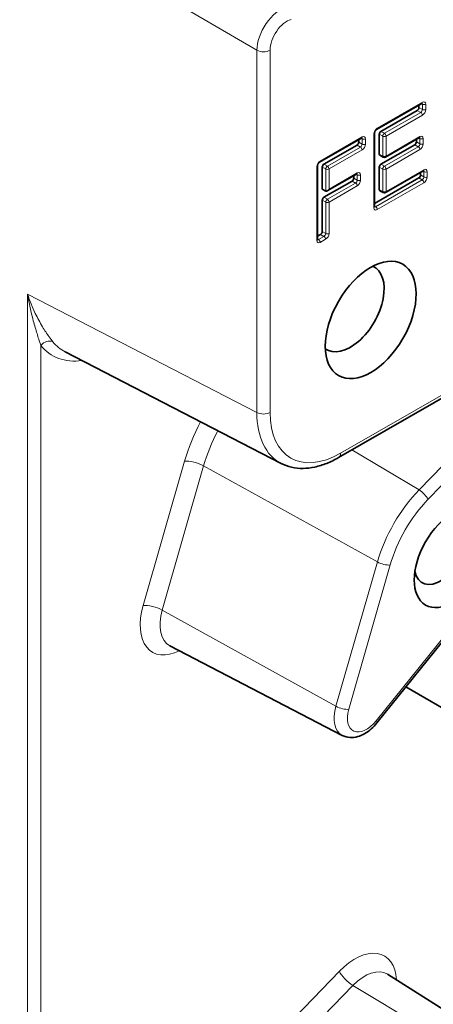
# Model space of a CAD drawing. Header units: millimetres. Extents: x 5 to 415, y 5 to 292.
# Tile 27 of 37: x 352 to 361, y 223 to 244. Entities that reach past the tile are written whole.
import ezdxf

# ---------------------------------------------------------------- set-up
doc = ezdxf.new("R2010")
doc.units = ezdxf.units.MM
doc.layers.add('Sichtbar (ISO)', color=7, linetype='Continuous', lineweight=35)
doc.layers.add('Sichtbar schmal (ISO)', color=7, linetype='Continuous', lineweight=18)

msp = doc.modelspace()

# ---------------------------------------------------------------- linework, layer by layer
at = {"layer": 'Sichtbar (ISO)'}
for p, q in [((359.95060636, 241.38917094), (360.90329615, 241.93778851)), ((360.84236808, 241.85009273), (360.84236808, 241.90270237)), ((360.04126648, 241.3478932), (360.80701409, 241.78885792)), ((358.74874039, 240.69706237), (359.63244416, 241.20595352)), ((359.90494488, 239.75739397), (359.90494488, 241.31002941)), ((360.00591248, 240.86651899), (360.00591248, 241.28665839)), ((360.13754854, 240.80390274), (360.85047872, 241.21445193)), ((360.78955065, 241.12675615), (360.78955065, 241.17936578)), ((358.83940051, 240.65578462), (359.53616209, 241.05702293)), ((359.57151609, 241.11825774), (359.57151609, 241.17086738)), ((360.04126648, 240.65497215), (360.75419666, 241.06552134)), ((360.08830344, 240.80353035), (360.01653559, 240.84342575)), ((358.70307891, 239.06528758), (358.70307891, 240.61792083)), ((358.80404652, 240.12730331), (358.80404652, 240.59454981)), ((360.00591248, 240.1175162), (360.00591248, 240.59373734)), ((358.91063428, 240.0911385), (359.52896511, 240.44721155)), ((359.46803704, 240.35951577), (359.46803704, 240.41212541)), ((359.90494488, 239.82746698), (360.83935129, 240.36555584)), ((360.13754854, 240.05489995), (360.93563335, 240.51448643)), ((360.87470528, 240.42679065), (360.87470528, 240.47940028)), ((358.83940051, 239.95663227), (359.43268305, 240.29828096)), ((358.8756855, 240.08747955), (358.80404652, 240.12730331)), ((360.08830344, 240.05452756), (360.01653559, 240.09442296)), ((358.80404652, 239.23437758), (358.80404652, 239.89539746)), ((359.14766068, 234.46460986), (367.56569485, 239.31223334)), ((358.70307891, 239.1353584), (358.76869253, 239.17314277)), ((353.38313168, 236.69579521), (357.93626885, 234.34196391)), ((362.10822102, 231.54509075), (359.95346092, 228.86589192)), ((359.22483792, 228.60273271), (355.59172652, 230.4927758)), ((363.99056772, 227.64061698), (360.56625394, 229.62783026)), ((363.63778435, 221.37025996), (360.17949349, 223.56388383))]:
    msp.add_line(p, q, dxfattribs=at)
for centre in [(360.11259693, 240.84723191), (360.11259693, 240.09822912)]:
    msp.add_arc(centre, 0.05, 240.930530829, 299.935992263, dxfattribs=at)
for centre, major_axis, ratio, start_param, end_param in [((360.80701139, 241.82973529), (0.0249516, 0.04332918), 0.5781371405, 3.9250948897, 5.495815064), ((360.04126917, 241.30701584), (0.0249516, 0.04332918), 0.5781371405, 0.7835022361, 2.3542224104), ((359.5361594, 241.0979003), (0.0249516, 0.04332918), 0.5781371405, 3.9250948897, 5.495815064), ((360.75419397, 241.1063987), (0.0249516, 0.04332918), 0.5781371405, 3.9250948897, 5.495815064), ((360.04126917, 240.88688267), (-0.02495352, -0.04333247), 0.5780490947, 5.4958918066, 6.2919281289), ((358.8394032, 240.61490726), (0.0249516, 0.04332918), 0.5781371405, 0.7835022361, 2.3542224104), ((360.04126917, 240.61409479), (0.0249516, 0.04332918), 0.5781371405, 0.7835022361, 2.3542224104), ((359.43268036, 240.33915832), (0.0249516, 0.04332918), 0.5781371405, 3.9250948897, 5.495815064), ((360.83934859, 240.4064332), (0.0249516, 0.04332918), 0.5781371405, 3.9250948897, 5.495815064), ((358.8394032, 239.91575491), (0.0249516, 0.04332918), 0.5781371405, 0.7835022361, 2.3542224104), ((358.91073097, 240.14889203), (-0.03538951, -0.06121743), 0.5769784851, 0.0096935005, 1.571763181), ((360.04126917, 240.13787988), (-0.02495352, -0.04333247), 0.5780490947, 5.4958918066, 6.2919281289), ((358.76868983, 239.21402013), (0.0249516, 0.04332918), 0.5781371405, 3.9250948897, 5.495815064), ((359.3965278, 237.61530754), (0.50225097, 0.8721729), 0.5780931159, 3.0859809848, 6.3387969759), ((361.30052833, 232.50148798), (0.39099174, 0.67896812), 0.5780931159, 2.5432223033, 6.8815556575)]:
    msp.add_ellipse(centre, major_axis=major_axis, ratio=ratio, start_param=start_param, end_param=end_param, dxfattribs=at)
for centre, major_axis in [((359.82456402, 237.36881787), (0.67665779, 1.17503524)), ((361.55823068, 232.35308706), (-0.57606437, -1.00035194))]:
    msp.add_ellipse(centre, major_axis=major_axis, ratio=0.5780931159, dxfattribs=at)
for points, knots in [([(360.91023694, 241.9407109), (360.91023726, 241.94071095), (360.91015164, 241.94070137), (360.909595, 241.94058689), (360.90878508, 241.94037697), (360.90648858, 241.93946922), (360.90500523, 241.9387727), (360.90329615, 241.93778851)], [0.40611270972, 0.40611270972, 0.40611270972, 0.40611270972, 0.47548654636, 0.47548654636, 0.63042331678, 0.63042331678, 0.78536008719, 0.78536008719, 0.78536008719, 0.78536008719]), ([(359.95060447, 241.38916986), (359.94833563, 241.38786332), (359.94567251, 241.3860489), (359.9397806, 241.38123472), (359.93652378, 241.37814986), (359.92987345, 241.37080361), (359.9264862, 241.36647679), (359.9201201, 241.35700566), (359.9171617, 241.35183748), (359.91213694, 241.34138243), (359.91007117, 241.33609603), (359.90704604, 241.32624964), (359.90604846, 241.32167001), (359.90510904, 241.31478552), (359.90494488, 241.3122063), (359.90494488, 241.31002941)], [-0.7853600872, -0.7853600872, -0.7853600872, -0.7853600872, -0.5796778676, -0.5796778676, -0.3564234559, -0.3564234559, -0.1175769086, -0.1175769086, 0.1302721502, 0.1302721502, 0.3779472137, 0.3779472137, 0.6157860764, 0.6157860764, 0.7853600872, 0.7853600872, 0.7853600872, 0.7853600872]), ([(359.63938495, 241.20887591), (359.63938527, 241.20887596), (359.63929965, 241.20886638), (359.638743, 241.2087519), (359.63793308, 241.20854198), (359.63563659, 241.20763423), (359.63415324, 241.20693771), (359.63244416, 241.20595352)], [0.40611270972, 0.40611270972, 0.40611270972, 0.40611270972, 0.47548654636, 0.47548654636, 0.63042331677, 0.63042331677, 0.78536008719, 0.78536008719, 0.78536008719, 0.78536008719]), ([(360.85741951, 241.21737431), (360.85741983, 241.21737437), (360.85733421, 241.21736479), (360.85677757, 241.21725031), (360.85596765, 241.21704038), (360.85367116, 241.21613263), (360.8521878, 241.21543612), (360.85047872, 241.21445193)], [0.40611270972, 0.40611270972, 0.40611270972, 0.40611270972, 0.47548654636, 0.47548654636, 0.63042331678, 0.63042331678, 0.78536008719, 0.78536008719, 0.78536008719, 0.78536008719]), ([(358.74873851, 240.69706128), (358.74646966, 240.69575474), (358.74380655, 240.69394032), (358.73791464, 240.68912614), (358.73465782, 240.68604128), (358.72800748, 240.67869503), (358.72462024, 240.67436821), (358.71825414, 240.66489708), (358.71529574, 240.6597289), (358.71027098, 240.64927386), (358.70820521, 240.64398746), (358.70518008, 240.63414106), (358.70418249, 240.62956143), (358.70324308, 240.62267694), (358.70307891, 240.62009772), (358.70307891, 240.61792083)], [-0.7853600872, -0.7853600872, -0.7853600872, -0.7853600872, -0.5796778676, -0.5796778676, -0.3564234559, -0.3564234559, -0.1175769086, -0.1175769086, 0.1302721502, 0.1302721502, 0.3779472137, 0.3779472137, 0.6157860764, 0.6157860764, 0.7853600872, 0.7853600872, 0.7853600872, 0.7853600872]), ([(359.5359059, 240.45013394), (359.53590622, 240.45013399), (359.53582061, 240.45012441), (359.53526396, 240.45000993), (359.53445404, 240.4498), (359.53215755, 240.44889226), (359.5306742, 240.44819574), (359.52896511, 240.44721155)], [0.40611270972, 0.40611270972, 0.40611270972, 0.40611270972, 0.47548654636, 0.47548654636, 0.63042331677, 0.63042331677, 0.78536008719, 0.78536008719, 0.78536008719, 0.78536008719]), ([(360.94257414, 240.51740882), (360.94257446, 240.51740887), (360.94248884, 240.51739929), (360.9419322, 240.51728481), (360.94112228, 240.51707488), (360.93882578, 240.51616713), (360.93734243, 240.51547062), (360.93563335, 240.51448643)], [0.40611270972, 0.40611270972, 0.40611270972, 0.40611270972, 0.47548654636, 0.47548654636, 0.63042331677, 0.63042331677, 0.78536008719, 0.78536008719, 0.78536008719, 0.78536008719]), ([(359.90494488, 239.75739397), (359.90494488, 239.75539506), (359.90508353, 239.75373702), (359.90544983, 239.75125018), (359.90567702, 239.75042487), (359.90586439, 239.74985979), (359.90590146, 239.74977552), (359.90590135, 239.74977576)], [-0.78536008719, -0.78536008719, -0.78536008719, -0.78536008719, -0.62964995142, -0.62964995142, -0.47393981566, -0.47393981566, -0.40224588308, -0.40224588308, -0.40224588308, -0.40224588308]), ([(358.70307891, 239.06528539), (358.70307891, 239.06328648), (358.70321757, 239.06162844), (358.70358386, 239.0591416), (358.70381105, 239.05831629), (358.70399842, 239.05775121), (358.70403549, 239.05766694), (358.70403539, 239.05766718)], [-0.78536008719, -0.78536008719, -0.78536008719, -0.78536008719, -0.62964995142, -0.62964995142, -0.47393981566, -0.47393981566, -0.40224588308, -0.40224588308, -0.40224588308, -0.40224588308]), ([(359.14766068, 234.46460986), (359.06511102, 234.41707268), (358.98170354, 234.37626373), (358.81439296, 234.30942857), (358.73048017, 234.28339818), (358.56346618, 234.24755222), (358.48034456, 234.23774324), (358.31676081, 234.23590368), (358.23628497, 234.24390669), (358.08099717, 234.27883546), (358.006221, 234.30580081), (357.93626885, 234.34196391)], [-0.78505554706, -0.78505554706, -0.78505554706, -0.78505554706, -0.63367314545, -0.63367314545, -0.48229074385, -0.48229074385, -0.33090834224, -0.33090834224, -0.17952594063, -0.17952594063, -0.02814353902, -0.02814353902, -0.02814353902, -0.02814353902]), ([(359.95346092, 228.86589192), (359.91703036, 228.82059466), (359.87748172, 228.77860317), (359.79313112, 228.70333866), (359.74834009, 228.67004193), (359.65387341, 228.61447668), (359.60415613, 228.59214382), (359.4997304, 228.56229747), (359.44478299, 228.55480967), (359.33298017, 228.5614238), (359.27613513, 228.5760465), (359.22483792, 228.60273271)], [1.0471975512, 1.0471975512, 1.0471975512, 1.0471975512, 1.3036616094, 1.3036616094, 1.5601256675, 1.5601256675, 1.8165897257, 1.8165897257, 2.0730537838, 2.0730537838, 2.329517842, 2.329517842, 2.329517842, 2.329517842])]:
    msp.add_open_spline(points, degree=3, knots=knots, dxfattribs=at)
at = {"layer": 'Sichtbar schmal (ISO)'}
for p, q in [((357.42576793, 243.0569825), (348.02169354, 248.55762978)), ((357.42576793, 243.0569825), (357.42576793, 235.41582615)), ((357.7048602, 235.41793007), (357.7048602, 243.05908642)), ((360.91369988, 241.9607579), (359.96101089, 241.4121408)), ((360.91400706, 241.80883582), (360.84236808, 241.85009273)), ((360.89243963, 241.93153665), (360.91400706, 241.91954742)), ((360.91400706, 241.91954742), (360.91400706, 241.80883582)), ((360.98440786, 241.80901272), (360.98440786, 241.9197212)), ((360.87865307, 241.74760101), (360.11290546, 241.30663629)), ((360.14795227, 241.24557838), (360.91369719, 241.68654155)), ((360.80701409, 241.78885792), (360.87865307, 241.74760101)), ((359.64284789, 241.2289229), (358.75914493, 240.72003222)), ((359.62158763, 241.19970166), (359.64315507, 241.18771243)), ((359.64315507, 241.18771243), (359.64315507, 241.07700083)), ((359.71355587, 241.07717773), (359.71355587, 241.18788621)), ((359.89030022, 241.28966963), (359.89030022, 239.73703419)), ((360.00591248, 241.28665839), (360.07755147, 241.24540148)), ((360.11290546, 241.30663629), (360.04126648, 241.3478932)), ((360.07755147, 241.24540148), (360.07755147, 240.82669523)), ((360.14795227, 240.82687213), (360.14795227, 241.24557838)), ((360.86088245, 241.23742131), (360.14795227, 240.82687213)), ((360.8396222, 241.20820007), (360.86118963, 241.19621084)), ((360.86118963, 241.19621084), (360.86118963, 241.08549924)), ((360.93159044, 241.08567613), (360.93159044, 241.19638462)), ((359.60780108, 241.01576602), (358.91103949, 240.61452771)), ((359.53616209, 241.05702293), (359.60780108, 241.01576602)), ((359.64315507, 241.07700083), (359.57151609, 241.11825774)), ((360.82583564, 241.02426443), (360.11290546, 240.61371524)), ((360.75419666, 241.06552134), (360.82583564, 241.02426443)), ((360.86118963, 241.08549924), (360.78955065, 241.12675615)), ((358.9460863, 240.5534698), (359.64284519, 240.95470656)), ((360.07755147, 240.82669523), (360.00591248, 240.86651899)), ((360.14795227, 240.55265733), (360.86087976, 240.96320496)), ((358.68843425, 240.59756105), (358.68843425, 239.04492872)), ((358.80404652, 240.59454981), (358.8756855, 240.5532929)), ((358.91103949, 240.61452771), (358.83940051, 240.65578462)), ((360.00591248, 240.59373734), (360.07755147, 240.55248043)), ((360.11290546, 240.61371524), (360.04126648, 240.65497215)), ((358.8756855, 240.5532929), (358.8756855, 240.08747955)), ((358.9460863, 240.12853224), (358.9460863, 240.5534698)), ((359.53936884, 240.47018093), (358.9460863, 240.12853224)), ((359.53967603, 240.31825886), (359.46803704, 240.35951577)), ((359.51810859, 240.44095969), (359.53967603, 240.42897046)), ((359.53967603, 240.42897046), (359.53967603, 240.31825886)), ((359.61007683, 240.31843575), (359.61007683, 240.42914424)), ((360.07755147, 240.55248043), (360.07755147, 240.07769244)), ((360.14795227, 240.07786934), (360.14795227, 240.55265733)), ((360.94603708, 240.53745581), (360.14795227, 240.07786934)), ((360.83935129, 240.36555584), (360.91099027, 240.32429893)), ((360.94634426, 240.38553374), (360.87470528, 240.42679065)), ((360.92477683, 240.50823457), (360.94634426, 240.49624534)), ((360.94634426, 240.49624534), (360.94634426, 240.38553374)), ((361.01674506, 240.38571063), (361.01674506, 240.49641912)), ((359.50432203, 240.25702405), (358.91103949, 239.91537536)), ((358.9460863, 239.85431744), (359.53936615, 240.19596458)), ((359.43268305, 240.29828096), (359.50432203, 240.25702405)), ((360.91099027, 240.32429893), (359.92596139, 239.75705852)), ((359.9610082, 239.69600061), (360.94603439, 240.26323946)), ((358.91103949, 239.91537536), (358.83940051, 239.95663227)), ((360.07755147, 240.07769244), (360.00591248, 240.1175162)), ((358.80404652, 239.89539746), (358.8756855, 239.85414055)), ((358.8756855, 239.85414055), (358.8756855, 239.19312066)), ((358.9460863, 239.19329756), (358.9460863, 239.85431744)), ((359.92596139, 239.75705852), (359.90494488, 239.76958815)), ((367.60730977, 239.40411088), (359.18927559, 234.55648741)), ((358.84033151, 239.13188585), (358.72409543, 239.06494995)), ((358.76869253, 239.17314277), (358.84033151, 239.13188585)), ((358.8756855, 239.19312066), (358.80404652, 239.23437758)), ((358.72409543, 239.06494995), (358.70307891, 239.07747957)), ((358.75914224, 239.00389203), (358.87537563, 239.07082639)), ((352.59311859, 237.91415661), (352.59311859, 204.3841559)), ((352.59311859, 237.91415661), (357.42576793, 235.41582615)), ((352.87221086, 204.38625982), (352.87221086, 236.82883399)), ((363.04165651, 236.05685931), (360.84355549, 233.7814019)), ((361.03222385, 233.58099068), (363.23032488, 235.8564481)), ((359.42987869, 234.6271284), (360.84355549, 233.7814019)), ((355.90161203, 234.38669124), (355.02834855, 231.34239811)), ((355.43010114, 231.24746206), (356.30336463, 234.2917552)), ((356.30336463, 234.2917552), (359.96637812, 232.26208864)), ((359.96637812, 232.26208864), (359.09311463, 229.2177955)), ((359.36094969, 229.15450481), (360.23421318, 232.19879794)), ((362.09379265, 231.58899459), (359.93903255, 228.90979576)), ((355.43010114, 231.24746206), (359.09311463, 229.2177955)), ((359.16503803, 223.62798489), (356.96693699, 221.35252751)), ((357.24993953, 221.05191069), (359.44804057, 223.32736806)), ((359.44804057, 223.32736806), (363.04165652, 221.17750165))]:
    msp.add_line(p, q, dxfattribs=at)
for centre, major_axis, ratio, start_param, end_param in [((357.91711343, 243.34382805), (-0.35046038, -0.60595833), 0.5683823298, 3.6647161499, 5.4964189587), ((358.05853479, 243.2623889), (0.24942869, 0.43335142), 0.5786088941, 0.521867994, 2.3535708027), ((357.56343884, 243.14052556), (0.2, 0), 0.575861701, 3.9531707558, 5.4977871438), ((360.87833915, 241.78865761), (-0.02495029, -0.04332993), 0.5882948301, 0.7834841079, 2.3542042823), ((360.87834454, 241.98111768), (0.02495161, -0.04332917), 0.5780931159, 0, 0.7873318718), ((360.87833915, 241.89935675), (0.0256115, 0.04296015), 0.5778925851, 5.5046278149, 6.1397648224), ((360.91369449, 241.76829782), (0.04990702, 0.08666494), 0.5780931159, 3.9250951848, 5.4957772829), ((360.91369449, 241.87899697), (0.04990702, 0.08666494), 0.5780931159, 5.4958915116, 7.0665736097), ((360.94905252, 241.9400841), (0.05, -0.00000332), 0.5759053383, 3.9357557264, 5.4979015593), ((360.94905252, 241.8293725), (0.05, 0), 0.575861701, 3.9357174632, 5.4977871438), ((360.87834454, 241.70690288), (0.02494873, -0.04333083), 0.5780494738, 0.7872941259, 2.3494399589), ((359.96101359, 241.33038452), (-0.04990702, -0.08666494), 0.5780931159, 3.9250951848, 5.4957772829), ((359.92565286, 241.43249903), (0.02495444, -0.04332754), 0.5781375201, 6.2831473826, 7.0705555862), ((359.60749255, 241.24928269), (0.02495161, -0.04332917), 0.5780931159, 0, 0.7873318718), ((359.60748716, 241.16752176), (0.0256115, 0.04296015), 0.5778925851, 5.5046278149, 6.1397648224), ((359.6428425, 241.14716198), (0.04990702, 0.08666494), 0.5780931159, 5.4958915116, 7.0665736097), ((359.67820053, 241.20824911), (0.05, -0.00000332), 0.5759053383, 3.9357557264, 5.4979015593), ((359.85494488, 241.31002941), (0.05, 0), 0.575861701, 5.4977871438, 6.2831853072), ((360.11259693, 241.26593816), (-0.02495287, -0.04332845), 0.5679794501, 3.9251118, 5.4958319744), ((360.11259693, 241.26593816), (-0.05, 0), 0.575861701, 0.7941248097, 2.3561944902), ((360.11259693, 241.26593816), (0.02495161, -0.04332917), 0.5780931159, 0.7873318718, 2.3494015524), ((360.82552711, 241.2577811), (0.02495161, -0.04332917), 0.5780931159, 0, 0.7873318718), ((360.82552173, 241.17602017), (0.0256115, 0.04296015), 0.5778925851, 5.5046278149, 6.1397648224), ((360.86087707, 241.15566039), (0.04990702, 0.08666494), 0.5780931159, 5.4958915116, 7.0665736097), ((360.8962351, 241.21674752), (0.05, -0.00000332), 0.5759053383, 3.9357557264, 5.4979015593), ((359.60748716, 241.05682262), (-0.02495029, -0.04332993), 0.5882948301, 0.7834841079, 2.3542042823), ((359.60749255, 240.97506789), (0.02494873, -0.04333083), 0.5780494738, 0.7872941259, 2.3494399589), ((359.6428425, 241.03646283), (0.04990702, 0.08666494), 0.5780931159, 3.9250951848, 5.4957772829), ((359.67820053, 241.09753751), (0.05, 0), 0.575861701, 3.9357174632, 5.4977871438), ((360.82552173, 241.06532102), (-0.02495029, -0.04332993), 0.5882948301, 0.7834841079, 2.3542042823), ((360.82552711, 240.9835663), (0.02494873, -0.04333083), 0.5780494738, 0.7872941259, 2.3494399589), ((360.86087707, 241.04496124), (0.04990702, 0.08666494), 0.5780931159, 3.9250951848, 5.4957772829), ((360.8962351, 241.10603592), (0.05, 0), 0.575861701, 3.9357174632, 5.4977871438), ((360.11259693, 240.84723191), (0.05, 0), 0.575861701, 3.9357174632, 5.4977871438), ((360.11259693, 240.84723191), (-0.02429349, -0.04370156), 0.5780296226, 5.4871489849, 6.2831853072), ((360.11259693, 240.84723191), (0.02495161, -0.04332917), 0.5780931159, 0, 0.7873318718), ((358.75914762, 240.63827594), (-0.04990702, -0.08666494), 0.5780931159, 3.9250951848, 5.4957772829), ((358.65307891, 240.61792083), (0.05, 0), 0.575861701, 5.4977871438, 6.2831853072), ((358.7237869, 240.74039045), (0.02495444, -0.04332754), 0.5781375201, 6.2831473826, 7.0705555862), ((358.91073097, 240.57382958), (-0.02495287, -0.04332845), 0.5679794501, 3.9251118, 5.4958319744), ((358.91073097, 240.57382958), (0.02495161, -0.04332917), 0.5780931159, 0.7873318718, 2.3494015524), ((360.11259693, 240.57301711), (-0.02495287, -0.04332845), 0.5679794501, 3.9251118, 5.4958319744), ((360.11259693, 240.57301711), (0.02495161, -0.04332917), 0.5780931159, 0.7873318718, 2.3494015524), ((360.94603169, 240.45569489), (0.04990702, 0.08666494), 0.5780931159, 5.4958915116, 7.0665736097), ((358.91073097, 240.57382958), (-0.05, 0), 0.575861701, 0.7941248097, 2.3561944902), ((359.5040135, 240.49054072), (0.02495161, -0.04332917), 0.5780931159, 0, 0.7873318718), ((359.50400812, 240.40877979), (0.0256115, 0.04296015), 0.5778925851, 5.5046278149, 6.1397648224), ((359.53936346, 240.38842001), (0.04990702, 0.08666494), 0.5780931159, 5.4958915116, 7.0665736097), ((359.57472149, 240.44950714), (0.05, -0.00000332), 0.5759053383, 3.9357557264, 5.4979015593), ((360.11259693, 240.57301711), (-0.05, 0), 0.575861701, 0.7941248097, 2.3561944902), ((360.91067636, 240.36535552), (-0.02495029, -0.04332993), 0.5882948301, 0.7834841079, 2.3542042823), ((360.91068174, 240.5578156), (0.02495161, -0.04332917), 0.5780931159, 0, 0.7873318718), ((360.91067636, 240.47605467), (0.0256115, 0.04296015), 0.5778925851, 5.5046278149, 6.1397648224), ((360.94603169, 240.34499574), (0.04990702, 0.08666494), 0.5780931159, 3.9250951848, 5.4957772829), ((360.98138973, 240.51678202), (0.05, -0.00000332), 0.5759053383, 3.9357557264, 5.4979015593), ((360.98138973, 240.40607042), (0.05, 0), 0.575861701, 3.9357174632, 5.4977871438), ((359.50400812, 240.29808064), (-0.02495029, -0.04332993), 0.5882948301, 0.7834841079, 2.3542042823), ((359.5040135, 240.21632592), (0.02494873, -0.04333083), 0.5780494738, 0.7872941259, 2.3494399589), ((359.53936346, 240.27772086), (0.04990702, 0.08666494), 0.5780931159, 3.9250951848, 5.4957772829), ((359.57472149, 240.33879554), (0.05, 0), 0.575861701, 3.9357174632, 5.4977871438), ((360.91068174, 240.2836008), (0.02494873, -0.04333083), 0.5780494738, 0.7872941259, 2.3494399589), ((360.11259693, 240.09822912), (0.05, 0), 0.575861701, 3.9357174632, 5.4977871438), ((360.11259693, 240.09822912), (-0.02429349, -0.04370156), 0.5780296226, 5.4871489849, 6.2831853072), ((360.11259693, 240.09822912), (0.02495161, -0.04332917), 0.5780931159, 0, 0.7873318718), ((358.91073097, 239.87467723), (-0.02495287, -0.04332845), 0.5679794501, 3.9251118, 5.4958319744), ((358.91073097, 239.87467723), (-0.05, 0), 0.575861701, 0.7941248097, 2.3561944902), ((358.91073097, 239.87467723), (0.02495161, -0.04332917), 0.5780931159, 0.7873318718, 2.3494015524), ((359.96101359, 239.77776154), (-0.04990702, -0.08666494), 0.5780931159, 5.4958915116, 7.0665736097), ((359.85494488, 239.75739397), (0.05, 0), 0.575861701, 5.4977871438, 6.2831853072), ((359.92565825, 239.79812132), (-0.02430133, -0.04371462), 0.577853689, 0.1434304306, 0.7746930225), ((359.92565286, 239.71636039), (0.02495161, -0.04332917), 0.5780931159, 0.7873318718, 2.3494015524), ((358.84001759, 239.17294245), (-0.02495029, -0.04332993), 0.5882948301, 0.7834841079, 2.3542042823), ((358.84002298, 239.09118772), (0.02494873, -0.04333083), 0.5780494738, 0.7872941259, 2.3494399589), ((358.87537293, 239.15258266), (0.04990702, 0.08666494), 0.5780931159, 3.9250951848, 5.4957772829), ((358.91073097, 239.21365734), (0.05, 0), 0.575861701, 3.9357174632, 5.4977871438), ((358.65307891, 239.06528539), (0.05, 0.00000326), 0.575817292, 5.497673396, 6.2831477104), ((358.75914762, 239.08565296), (-0.04990702, -0.08666494), 0.5780931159, 5.4958915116, 7.0665736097), ((358.72379228, 239.10601274), (-0.02430133, -0.04371462), 0.577853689, 0.1434304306, 0.7746930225), ((358.7237869, 239.02425182), (0.02495161, -0.04332917), 0.5780931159, 0.7873318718, 2.3494015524), ((353.01363222, 236.74739485), (0.15588756, 0.12529593), 0.7960559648, 0.3366789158, 1.8713466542), ((354.36505062, 238.78566991), (-1.24844068, -2.16794075), 0.5776971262, 6.0619458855, 6.7044943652), ((354.50647197, 238.70423077), (-1.1565542, -1.99021448), 0.5776274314, 6.0642207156, 6.3116726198), ((357.56343884, 235.49936921), (0.2, 0), 0.575861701, 3.9531707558, 5.4977871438), ((359.0488721, 236.35595018), (-1.14056897, -1.99878718), 0.5777548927, 5.4939223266, 6.3071214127), ((359.19029346, 236.27451104), (-1.04869017, -1.82107023), 0.5776971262, 5.4961987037, 7.0663097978), ((357.66914338, 234.59266349), (-1.34225025, -2.33085522), 0.5780931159, 4.7758413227, 5.1176933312), ((357.87387211, 234.47476805), (1.19263178, 2.07103855), 0.5780931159, 1.634432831, 1.9761006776), ((359.04785424, 234.63792655), (0.09980644, -0.17331669), 0.5780931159, 0, 0.7873318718), ((356.11374407, 234.26453253), (-0.28837031, 0.08271978), 0.3217360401, 4.0905321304, 5.6264218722), ((361.42174486, 232.43168402), (-1.10519475, -1.91920169), 0.5780931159, 4.3032172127, 5.1176933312), ((360.8908025, 233.66242982), (-0.1438453, 0.13895514), 0.3246336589, 3.7991629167, 5.3350526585), ((361.55823068, 232.35308706), (1.00544911, 1.74599059), 0.5780931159, 1.1616245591, 1.9761006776), ((360.09279182, 232.28023709), (-0.19224688, 0.05514652), 0.3217360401, 0.9489394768, 2.4848292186), ((355.84772583, 231.43788099), (-0.62222906, -1.08051821), 0.5780931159, 5.1176933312, 7.0035534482), ((355.24048058, 231.22023939), (-0.28837031, 0.08271978), 0.3217360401, 4.0905321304, 5.6264218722), ((356.05245456, 231.31998555), (-0.47261059, -0.82070155), 0.5780931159, 5.1176933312, 6.307928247), ((359.6003273, 229.27690152), (-0.38517356, -0.66886469), 0.5780931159, 5.1176933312, 6.307928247), ((359.21952834, 229.23594395), (-0.19224688, 0.05514652), 0.3217360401, 0.9489394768, 2.4848292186), ((359.73681313, 229.19830456), (-0.28542792, -0.49565358), 0.5780931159, 5.1176933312, 7.5902485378), ((359.7976112, 228.9912349), (0.15584973, -0.12534298), 0.2127124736, 0, 0.6330825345), ((359.49056093, 222.86808832), (0.62222906, 1.08051821), 0.5780931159, 5.5628171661, 7.4448098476), ((359.37717006, 223.50582618), (-0.21576794, 0.20843271), 0.3246336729, 0.6575702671, 2.1934600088), ((359.69528967, 222.75019289), (0.47261059, 0.82070155), 0.5780931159, 6.2584423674, 7.4448098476)]:
    msp.add_ellipse(centre, major_axis=major_axis, ratio=ratio, start_param=start_param, end_param=end_param, dxfattribs=at)
for points, knots in [([(352.59311859, 237.91415661), (352.61599921, 237.77401868), (352.64413996, 237.63640874), (352.70001205, 237.40159469), (352.72668791, 237.3013033), (352.77861923, 237.12111483), (352.80379339, 237.03992908), (352.84351081, 236.91636932), (352.85842778, 236.87106771), (352.87221086, 236.82883399)], [-0.14653045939, -0.14653045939, -0.14653045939, -0.14653045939, -0.09601549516, -0.09601549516, -0.05670853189, -0.05670853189, -0.0218109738, -0.0218109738, 0, 0, 0, 0]), ([(353.12781739, 236.90665168), (353.10249051, 236.93818696), (353.07475654, 236.97422323), (353.00035734, 237.0768402), (352.95267296, 237.14828621), (352.85358008, 237.31264703), (352.80222661, 237.40747607), (352.69385875, 237.63488554), (352.63864034, 237.77195761), (352.59311859, 237.91415661)], [0, 0, 0, 0, 0.0218109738, 0.0218109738, 0.05670853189, 0.05670853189, 0.09601549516, 0.09601549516, 0.14653045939, 0.14653045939, 0.14653045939, 0.14653045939])]:
    msp.add_open_spline(points, degree=3, knots=knots, dxfattribs=at)

doc.saveas('drawing.dxf')
